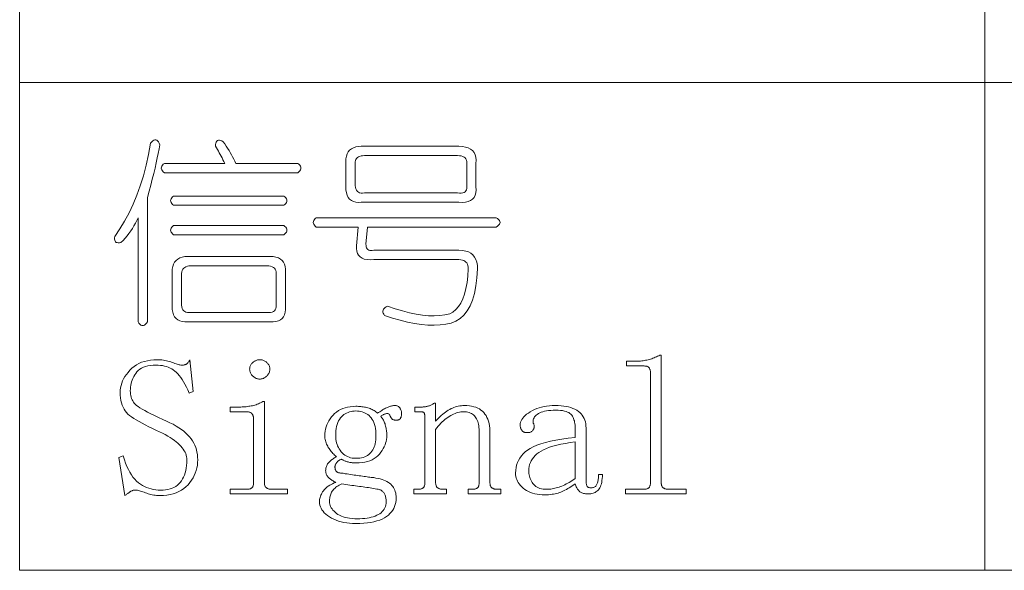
# Model space of a CAD drawing. Extents: x 1 to 297, y 1 to 210.
# Tile 114 of 171: x 220.3 to 231.19, y 29.51 to 35.59. Entities that reach past the tile are written whole.
import ezdxf

# ---------------------------------------------------------------- set-up
doc = ezdxf.new("R2010")
doc.units = 0

msp = doc.modelspace()

# ---------------------------------------------------------------- linework, layer by layer
at = {"color": 7, "lineweight": 13}
for p, q in [((220.3, 65.898), (220.3, 29.51)), ((230.974, 61.841), (230.974, 29.51)), ((220.3, 34.898), (295.449, 34.898)), ((220.3, 29.51), (295.449, 29.51))]:
    msp.add_line(p, q, dxfattribs=at)
for points in [[(221.746, 34.227), (221.76, 34.242), (221.772, 34.254), (221.784, 34.261), (221.796, 34.265), (221.806, 34.265), (221.816, 34.262), (221.825, 34.255), (221.834, 34.243), (221.842, 34.228), (221.849, 34.21), (221.842, 34.164), (221.833, 34.115), (221.822, 34.064), (221.811, 34.01), (221.798, 33.953), (221.783, 33.893), (221.767, 33.831), (221.75, 33.765), (221.732, 33.698), (221.712, 33.627), (221.712, 32.255), (221.702, 32.24), (221.691, 32.228), (221.681, 32.219), (221.671, 32.214), (221.66, 32.213), (221.65, 32.214), (221.64, 32.219), (221.63, 32.228), (221.619, 32.24), (221.609, 32.255), (221.609, 33.404), (221.595, 33.374), (221.58, 33.344), (221.563, 33.315), (221.546, 33.286), (221.528, 33.258), (221.508, 33.231), (221.488, 33.205), (221.466, 33.179), (221.444, 33.154), (221.42, 33.13), (221.404, 33.127), (221.39, 33.127), (221.378, 33.129), (221.368, 33.132), (221.36, 33.138), (221.355, 33.146), (221.351, 33.156), (221.349, 33.168), (221.35, 33.182), (221.352, 33.198), (221.408, 33.28), (221.461, 33.366), (221.51, 33.457), (221.555, 33.552), (221.596, 33.653), (221.634, 33.758), (221.668, 33.868), (221.698, 33.983), (221.724, 34.102)], [(222.466, 34.193), (222.467, 34.212), (222.47, 34.228), (222.474, 34.24), (222.48, 34.25), (222.488, 34.257), (222.497, 34.261), (222.508, 34.261), (222.521, 34.258), (222.536, 34.253), (222.552, 34.244), (222.569, 34.22), (222.585, 34.196), (222.6, 34.172), (222.615, 34.148), (222.629, 34.124), (222.642, 34.1), (222.655, 34.076), (222.667, 34.052), (222.678, 34.028), (222.689, 34.004), (223.375, 34.004), (223.387, 33.994), (223.397, 33.983), (223.404, 33.973), (223.408, 33.963), (223.409, 33.953), (223.408, 33.942), (223.404, 33.932), (223.397, 33.922), (223.387, 33.911), (223.375, 33.901), (221.9, 33.901), (221.888, 33.911), (221.879, 33.922), (221.872, 33.932), (221.868, 33.942), (221.866, 33.953), (221.868, 33.963), (221.872, 33.973), (221.879, 33.983), (221.888, 33.994), (221.9, 34.004), (222.569, 34.004), (222.559, 34.024), (222.548, 34.045), (222.538, 34.064), (222.528, 34.084), (222.518, 34.103), (222.507, 34.121), (222.497, 34.14), (222.487, 34.158), (222.476, 34.175)], [(224.078, 34.193), (225.158, 34.193), (225.197, 34.191), (225.231, 34.185), (225.261, 34.176), (225.287, 34.162), (225.308, 34.145), (225.324, 34.125), (225.336, 34.1), (225.344, 34.072), (225.347, 34.04), (225.346, 34.004), (225.346, 33.747), (225.347, 33.711), (225.344, 33.68), (225.336, 33.652), (225.324, 33.629), (225.308, 33.61), (225.287, 33.595), (225.261, 33.584), (225.231, 33.577), (225.197, 33.574), (225.158, 33.575), (224.078, 33.575), (224.045, 33.574), (224.016, 33.577), (223.99, 33.584), (223.968, 33.595), (223.949, 33.61), (223.934, 33.629), (223.922, 33.652), (223.913, 33.68), (223.908, 33.711), (223.906, 33.747), (223.906, 34.021), (223.908, 34.054), (223.913, 34.083), (223.922, 34.109), (223.934, 34.131), (223.949, 34.15), (223.968, 34.165), (223.99, 34.177), (224.016, 34.186), (224.045, 34.191)], [(225.243, 33.987), (225.245, 34.006), (225.245, 34.024), (225.241, 34.039), (225.235, 34.053), (225.226, 34.064), (225.215, 34.073), (225.2, 34.081), (225.183, 34.086), (225.163, 34.089), (225.14, 34.09), (224.112, 34.09), (224.092, 34.089), (224.075, 34.086), (224.059, 34.082), (224.046, 34.076), (224.035, 34.068), (224.025, 34.059), (224.018, 34.048), (224.013, 34.035), (224.01, 34.02), (224.009, 34.004), (224.009, 33.781), (224.01, 33.759), (224.013, 33.739), (224.018, 33.722), (224.025, 33.707), (224.035, 33.695), (224.046, 33.687), (224.059, 33.68), (224.075, 33.677), (224.092, 33.676), (224.112, 33.678), (225.14, 33.678), (225.163, 33.676), (225.183, 33.676), (225.2, 33.679), (225.215, 33.684), (225.226, 33.691), (225.235, 33.701), (225.241, 33.713), (225.245, 33.728), (225.245, 33.745), (225.243, 33.764)], [(222.003, 33.644), (223.22, 33.644), (223.233, 33.634), (223.242, 33.623), (223.249, 33.613), (223.253, 33.603), (223.255, 33.593), (223.253, 33.582), (223.249, 33.572), (223.242, 33.562), (223.233, 33.551), (223.22, 33.541), (222.003, 33.541), (221.991, 33.551), (221.981, 33.562), (221.975, 33.572), (221.97, 33.582), (221.969, 33.593), (221.97, 33.603), (221.975, 33.613), (221.981, 33.623), (221.991, 33.634)], [(222.003, 33.318), (223.22, 33.318), (223.233, 33.308), (223.242, 33.298), (223.249, 33.287), (223.253, 33.277), (223.255, 33.267), (223.253, 33.257), (223.249, 33.246), (223.242, 33.236), (223.233, 33.226), (223.22, 33.215), (222.003, 33.215), (221.991, 33.226), (221.981, 33.236), (221.975, 33.246), (221.97, 33.257), (221.969, 33.267), (221.97, 33.277), (221.975, 33.287), (221.981, 33.298), (221.991, 33.308)], [(223.58, 33.404), (225.569, 33.404), (225.584, 33.394), (225.596, 33.383), (225.605, 33.373), (225.61, 33.363), (225.612, 33.353), (225.61, 33.342), (225.605, 33.332), (225.596, 33.322), (225.584, 33.311), (225.569, 33.301), (224.146, 33.301), (224.129, 33.113), (224.13, 33.097), (224.132, 33.082), (224.137, 33.07), (224.143, 33.061), (224.15, 33.053), (224.16, 33.047), (224.171, 33.043), (224.184, 33.041), (224.198, 33.042), (224.215, 33.044), (225.158, 33.044), (225.197, 33.042), (225.232, 33.036), (225.263, 33.026), (225.289, 33.011), (225.312, 32.993), (225.33, 32.97), (225.345, 32.943), (225.355, 32.912), (225.361, 32.877), (225.363, 32.838), (225.357, 32.74), (225.346, 32.65), (225.33, 32.568), (225.308, 32.495), (225.282, 32.431), (225.25, 32.375), (225.213, 32.328), (225.171, 32.29), (225.124, 32.26), (225.072, 32.238), (225.012, 32.227), (224.949, 32.22), (224.883, 32.217), (224.814, 32.219), (224.742, 32.225), (224.667, 32.236), (224.588, 32.252), (224.507, 32.271), (224.422, 32.295), (224.335, 32.324), (224.326, 32.337), (224.32, 32.35), (224.316, 32.362), (224.316, 32.373), (224.318, 32.384), (224.322, 32.394), (224.33, 32.403), (224.34, 32.412), (224.353, 32.42), (224.369, 32.427), (224.453, 32.398), (224.534, 32.374), (224.611, 32.354), (224.684, 32.339), (224.755, 32.328), (224.822, 32.322), (224.885, 32.32), (224.945, 32.323), (225.002, 32.33), (225.055, 32.341), (225.091, 32.362), (225.123, 32.389), (225.152, 32.422), (225.178, 32.462), (225.2, 32.508), (225.219, 32.561), (225.235, 32.621), (225.247, 32.687), (225.255, 32.759), (225.26, 32.838), (225.259, 32.858), (225.256, 32.875), (225.251, 32.891), (225.244, 32.904), (225.235, 32.915), (225.223, 32.925), (225.21, 32.932), (225.195, 32.937), (225.177, 32.94), (225.158, 32.941), (224.215, 32.941), (224.176, 32.94), (224.141, 32.942), (224.111, 32.948), (224.086, 32.958), (224.065, 32.971), (224.048, 32.989), (224.036, 33.01), (224.028, 33.034), (224.025, 33.063), (224.026, 33.095), (224.043, 33.301), (223.58, 33.301), (223.568, 33.311), (223.559, 33.322), (223.552, 33.332), (223.548, 33.342), (223.546, 33.353), (223.548, 33.363), (223.552, 33.373), (223.559, 33.383), (223.568, 33.394)], [(222.158, 32.975), (223.066, 32.975), (223.102, 32.974), (223.133, 32.969), (223.161, 32.96), (223.184, 32.948), (223.203, 32.933), (223.218, 32.914), (223.229, 32.891), (223.236, 32.866), (223.239, 32.837), (223.238, 32.804), (223.238, 32.427), (223.239, 32.391), (223.236, 32.36), (223.229, 32.332), (223.218, 32.309), (223.203, 32.29), (223.184, 32.275), (223.161, 32.264), (223.133, 32.257), (223.102, 32.254), (223.066, 32.255), (222.158, 32.255), (222.125, 32.254), (222.096, 32.257), (222.07, 32.264), (222.048, 32.275), (222.029, 32.29), (222.014, 32.309), (222.002, 32.332), (221.993, 32.36), (221.988, 32.391), (221.986, 32.427), (221.986, 32.804), (221.988, 32.837), (221.993, 32.866), (222.002, 32.891), (222.014, 32.914), (222.029, 32.933), (222.048, 32.948), (222.07, 32.96), (222.096, 32.969), (222.125, 32.974)], [(223.032, 32.873), (222.192, 32.873), (222.172, 32.872), (222.155, 32.868), (222.139, 32.863), (222.126, 32.856), (222.115, 32.847), (222.105, 32.836), (222.098, 32.822), (222.093, 32.807), (222.09, 32.789), (222.089, 32.77), (222.089, 32.461), (222.09, 32.439), (222.093, 32.419), (222.098, 32.402), (222.105, 32.387), (222.115, 32.375), (222.126, 32.367), (222.139, 32.36), (222.155, 32.357), (222.172, 32.356), (222.192, 32.358), (223.032, 32.358), (223.055, 32.356), (223.074, 32.357), (223.092, 32.36), (223.106, 32.367), (223.118, 32.375), (223.127, 32.387), (223.133, 32.402), (223.136, 32.419), (223.137, 32.439), (223.135, 32.461), (223.135, 32.77), (223.137, 32.789), (223.136, 32.807), (223.133, 32.822), (223.127, 32.836), (223.118, 32.847), (223.106, 32.856), (223.092, 32.863), (223.074, 32.868), (223.055, 32.872)], [(221.815, 31.055), (221.77, 31.076), (221.728, 31.096), (221.689, 31.115), (221.653, 31.134), (221.62, 31.152), (221.59, 31.17), (221.562, 31.187), (221.538, 31.204), (221.516, 31.22), (221.498, 31.235), (221.481, 31.252), (221.467, 31.27), (221.454, 31.289), (221.443, 31.311), (221.433, 31.334), (221.426, 31.359), (221.42, 31.385), (221.415, 31.414), (221.413, 31.444), (221.412, 31.475), (221.413, 31.501), (221.416, 31.526), (221.422, 31.551), (221.429, 31.576), (221.439, 31.601), (221.45, 31.625), (221.464, 31.649), (221.48, 31.673), (221.499, 31.696), (221.519, 31.72), (221.541, 31.742), (221.566, 31.761), (221.591, 31.779), (221.619, 31.794), (221.649, 31.807), (221.68, 31.817), (221.713, 31.825), (221.748, 31.831), (221.785, 31.834), (221.823, 31.835), (221.84, 31.835), (221.857, 31.834), (221.874, 31.833), (221.891, 31.831), (221.907, 31.828), (221.923, 31.825), (221.939, 31.821), (221.955, 31.816), (221.971, 31.811), (221.986, 31.805), (222.001, 31.8), (222.015, 31.795), (222.029, 31.79), (222.041, 31.786), (222.053, 31.783), (222.063, 31.78), (222.073, 31.778), (222.082, 31.777), (222.09, 31.776), (222.098, 31.775), (222.103, 31.776), (222.108, 31.776), (222.113, 31.777), (222.118, 31.778), (222.122, 31.779), (222.127, 31.78), (222.132, 31.782), (222.136, 31.784), (222.14, 31.786), (222.145, 31.788), (222.149, 31.791), (222.153, 31.794), (222.157, 31.798), (222.161, 31.802), (222.165, 31.807), (222.169, 31.811), (222.173, 31.817), (222.176, 31.823), (222.18, 31.829), (222.183, 31.835), (222.218, 31.484), (222.175, 31.467), (222.159, 31.502), (222.144, 31.534), (222.128, 31.564), (222.112, 31.592), (222.097, 31.618), (222.081, 31.641), (222.065, 31.662), (222.049, 31.681), (222.032, 31.697), (222.016, 31.711), (221.999, 31.723), (221.982, 31.734), (221.963, 31.744), (221.944, 31.752), (221.923, 31.759), (221.902, 31.765), (221.879, 31.77), (221.856, 31.773), (221.831, 31.775), (221.806, 31.775), (221.775, 31.775), (221.745, 31.772), (221.718, 31.767), (221.692, 31.761), (221.669, 31.753), (221.648, 31.743), (221.629, 31.731), (221.611, 31.718), (221.596, 31.703), (221.583, 31.685), (221.572, 31.667), (221.562, 31.649), (221.553, 31.63), (221.545, 31.611), (221.538, 31.592), (221.533, 31.573), (221.529, 31.553), (221.526, 31.533), (221.524, 31.513), (221.523, 31.493), (221.524, 31.474), (221.526, 31.456), (221.528, 31.44), (221.532, 31.423), (221.537, 31.408), (221.543, 31.393), (221.551, 31.38), (221.559, 31.366), (221.568, 31.354), (221.579, 31.343), (221.592, 31.331), (221.609, 31.318), (221.63, 31.304), (221.654, 31.289), (221.683, 31.273), (221.715, 31.256), (221.752, 31.237), (221.792, 31.218), (221.836, 31.197), (221.883, 31.175), (221.923, 31.158), (221.961, 31.14), (221.996, 31.122), (222.029, 31.103), (222.06, 31.084), (222.089, 31.065), (222.115, 31.045), (222.138, 31.025), (222.16, 31.004), (222.179, 30.983), (222.196, 30.961), (222.211, 30.938), (222.225, 30.915), (222.237, 30.891), (222.247, 30.866), (222.255, 30.84), (222.261, 30.814), (222.265, 30.787), (222.268, 30.759), (222.269, 30.73), (222.268, 30.699), (222.265, 30.669), (222.259, 30.64), (222.252, 30.612), (222.242, 30.584), (222.23, 30.557), (222.217, 30.531), (222.2, 30.505), (222.182, 30.48), (222.162, 30.455), (222.139, 30.433), (222.115, 30.412), (222.089, 30.394), (222.06, 30.379), (222.03, 30.365), (221.998, 30.355), (221.964, 30.346), (221.927, 30.34), (221.889, 30.337), (221.849, 30.335), (221.832, 30.336), (221.815, 30.337), (221.799, 30.338), (221.783, 30.34), (221.767, 30.343), (221.751, 30.346), (221.735, 30.35), (221.72, 30.355), (221.705, 30.36), (221.69, 30.365), (221.676, 30.371), (221.663, 30.376), (221.649, 30.381), (221.637, 30.385), (221.625, 30.388), (221.614, 30.391), (221.603, 30.393), (221.593, 30.394), (221.584, 30.395), (221.575, 30.395), (221.57, 30.395), (221.564, 30.395), (221.559, 30.394), (221.554, 30.393), (221.549, 30.391), (221.544, 30.389), (221.539, 30.387), (221.534, 30.385), (221.528, 30.382), (221.523, 30.378), (221.518, 30.375), (221.513, 30.371), (221.507, 30.367), (221.501, 30.363), (221.495, 30.359), (221.489, 30.355), (221.483, 30.35), (221.477, 30.345), (221.47, 30.341), (221.463, 30.335), (221.395, 30.755), (221.446, 30.773), (221.459, 30.731), (221.472, 30.692), (221.486, 30.656), (221.502, 30.622), (221.518, 30.592), (221.535, 30.563), (221.553, 30.538), (221.572, 30.515), (221.592, 30.495), (221.613, 30.477), (221.635, 30.461), (221.657, 30.448), (221.68, 30.435), (221.704, 30.425), (221.728, 30.416), (221.753, 30.409), (221.778, 30.403), (221.804, 30.399), (221.83, 30.396), (221.858, 30.395), (221.886, 30.396), (221.913, 30.399), (221.938, 30.403), (221.963, 30.409), (221.985, 30.417), (222.006, 30.426), (222.026, 30.437), (222.044, 30.45), (222.061, 30.465), (222.076, 30.481), (222.09, 30.499), (222.102, 30.519), (222.113, 30.54), (222.123, 30.562), (222.131, 30.586), (222.137, 30.612), (222.142, 30.639), (222.146, 30.668), (222.148, 30.698), (222.149, 30.73), (222.148, 30.747), (222.146, 30.764), (222.142, 30.781), (222.136, 30.798), (222.129, 30.814), (222.12, 30.831), (222.109, 30.848), (222.097, 30.864), (222.083, 30.881), (222.068, 30.897), (222.05, 30.913), (222.031, 30.929), (222.011, 30.945), (221.988, 30.961), (221.964, 30.977), (221.938, 30.993), (221.91, 31.009), (221.88, 31.024), (221.848, 31.04)], [(222.955, 31.835), (222.963, 31.835), (222.972, 31.834), (222.98, 31.833), (222.988, 31.831), (222.995, 31.828), (223.003, 31.825), (223.011, 31.821), (223.018, 31.816), (223.025, 31.811), (223.032, 31.805), (223.038, 31.799), (223.044, 31.793), (223.049, 31.786), (223.054, 31.779), (223.058, 31.772), (223.061, 31.765), (223.063, 31.757), (223.065, 31.749), (223.066, 31.741), (223.066, 31.733), (223.066, 31.724), (223.065, 31.716), (223.063, 31.708), (223.061, 31.7), (223.058, 31.692), (223.054, 31.684), (223.049, 31.677), (223.044, 31.67), (223.038, 31.662), (223.032, 31.655), (223.025, 31.649), (223.018, 31.643), (223.011, 31.638), (223.003, 31.634), (222.995, 31.63), (222.988, 31.627), (222.98, 31.624), (222.972, 31.623), (222.963, 31.622), (222.955, 31.621), (222.946, 31.622), (222.938, 31.623), (222.93, 31.624), (222.922, 31.627), (222.914, 31.63), (222.906, 31.634), (222.899, 31.638), (222.892, 31.643), (222.885, 31.649), (222.878, 31.655), (222.871, 31.662), (222.865, 31.67), (222.86, 31.677), (222.856, 31.684), (222.852, 31.692), (222.849, 31.7), (222.846, 31.708), (222.845, 31.716), (222.844, 31.724), (222.843, 31.733), (222.844, 31.741), (222.845, 31.749), (222.846, 31.757), (222.849, 31.765), (222.852, 31.772), (222.856, 31.779), (222.86, 31.786), (222.865, 31.793), (222.871, 31.799), (222.878, 31.805), (222.885, 31.811), (222.892, 31.816), (222.899, 31.821), (222.906, 31.825), (222.914, 31.828), (222.922, 31.831), (222.93, 31.833), (222.938, 31.834), (222.946, 31.835)], [(227.103, 31.818), (227.119, 31.819), (227.134, 31.819), (227.149, 31.82), (227.164, 31.821), (227.178, 31.823), (227.193, 31.825), (227.207, 31.827), (227.221, 31.829), (227.235, 31.832), (227.249, 31.835), (227.263, 31.839), (227.276, 31.843), (227.289, 31.847), (227.303, 31.852), (227.315, 31.857), (227.328, 31.862), (227.341, 31.868), (227.353, 31.874), (227.366, 31.88), (227.378, 31.887), (227.395, 31.887), (227.395, 30.473), (227.395, 30.466), (227.396, 30.46), (227.397, 30.454), (227.398, 30.448), (227.4, 30.443), (227.402, 30.438), (227.405, 30.433), (227.408, 30.429), (227.412, 30.425), (227.416, 30.421), (227.421, 30.418), (227.425, 30.415), (227.43, 30.412), (227.435, 30.41), (227.441, 30.408), (227.447, 30.407), (227.452, 30.406), (227.459, 30.405), (227.465, 30.404), (227.472, 30.404), (227.669, 30.404), (227.669, 30.353), (227, 30.353), (227, 30.404), (227.198, 30.404), (227.206, 30.404), (227.214, 30.405), (227.221, 30.406), (227.228, 30.407), (227.234, 30.408), (227.24, 30.41), (227.245, 30.412), (227.25, 30.415), (227.254, 30.418), (227.258, 30.421), (227.261, 30.425), (227.264, 30.429), (227.266, 30.433), (227.269, 30.438), (227.27, 30.443), (227.272, 30.448), (227.273, 30.454), (227.274, 30.46), (227.275, 30.466), (227.275, 30.473), (227.275, 31.698), (227.275, 31.705), (227.274, 31.711), (227.273, 31.717), (227.272, 31.723), (227.27, 31.728), (227.269, 31.733), (227.266, 31.738), (227.264, 31.742), (227.261, 31.746), (227.258, 31.75), (227.254, 31.753), (227.25, 31.756), (227.245, 31.758), (227.24, 31.761), (227.234, 31.763), (227.228, 31.764), (227.221, 31.765), (227.214, 31.766), (227.206, 31.767), (227.198, 31.767), (227.009, 31.767), (227.009, 31.818)], [(222.886, 31.184), (222.886, 31.191), (222.885, 31.197), (222.885, 31.203), (222.883, 31.209), (222.882, 31.215), (222.88, 31.221), (222.878, 31.226), (222.875, 31.231), (222.872, 31.235), (222.869, 31.24), (222.865, 31.244), (222.861, 31.247), (222.856, 31.251), (222.851, 31.253), (222.845, 31.256), (222.839, 31.258), (222.832, 31.259), (222.825, 31.26), (222.817, 31.261), (222.809, 31.261), (222.629, 31.261), (222.629, 31.313), (222.715, 31.313), (222.73, 31.313), (222.745, 31.313), (222.76, 31.314), (222.775, 31.315), (222.79, 31.316), (222.804, 31.317), (222.819, 31.319), (222.833, 31.321), (222.847, 31.323), (222.86, 31.325), (222.874, 31.328), (222.888, 31.331), (222.901, 31.335), (222.914, 31.339), (222.927, 31.344), (222.94, 31.349), (222.952, 31.354), (222.965, 31.36), (222.977, 31.366), (222.989, 31.373), (223.006, 31.373), (223.006, 30.473), (223.006, 30.466), (223.007, 30.46), (223.008, 30.454), (223.01, 30.448), (223.012, 30.443), (223.014, 30.438), (223.017, 30.433), (223.02, 30.429), (223.024, 30.425), (223.028, 30.421), (223.032, 30.418), (223.037, 30.415), (223.042, 30.412), (223.047, 30.41), (223.052, 30.408), (223.058, 30.407), (223.064, 30.406), (223.07, 30.405), (223.077, 30.404), (223.083, 30.404), (223.263, 30.404), (223.263, 30.353), (222.629, 30.353), (222.629, 30.404), (222.809, 30.404), (222.817, 30.404), (222.825, 30.405), (222.832, 30.406), (222.839, 30.407), (222.845, 30.408), (222.851, 30.41), (222.856, 30.412), (222.861, 30.415), (222.865, 30.418), (222.869, 30.421), (222.872, 30.425), (222.875, 30.429), (222.878, 30.433), (222.88, 30.438), (222.882, 30.443), (222.883, 30.448), (222.885, 30.454), (222.885, 30.46), (222.886, 30.466), (222.886, 30.473)], [(224.66, 30.353), (224.66, 30.404), (224.703, 30.404), (224.712, 30.404), (224.719, 30.405), (224.727, 30.406), (224.734, 30.407), (224.74, 30.408), (224.745, 30.41), (224.751, 30.412), (224.755, 30.415), (224.76, 30.418), (224.763, 30.421), (224.767, 30.425), (224.77, 30.429), (224.772, 30.433), (224.774, 30.438), (224.776, 30.443), (224.778, 30.448), (224.779, 30.454), (224.78, 30.46), (224.78, 30.466), (224.78, 30.473), (224.78, 31.21), (224.78, 31.215), (224.78, 31.22), (224.78, 31.224), (224.779, 31.228), (224.778, 31.232), (224.777, 31.236), (224.776, 31.239), (224.775, 31.243), (224.774, 31.246), (224.772, 31.248), (224.77, 31.251), (224.768, 31.253), (224.765, 31.255), (224.762, 31.257), (224.759, 31.258), (224.755, 31.259), (224.752, 31.26), (224.747, 31.261), (224.743, 31.261), (224.738, 31.261), (224.669, 31.261), (224.669, 31.313), (224.729, 31.313), (224.738, 31.313), (224.746, 31.313), (224.754, 31.313), (224.763, 31.314), (224.771, 31.315), (224.779, 31.316), (224.787, 31.317), (224.795, 31.318), (224.803, 31.32), (224.81, 31.321), (224.818, 31.323), (224.826, 31.325), (224.833, 31.328), (224.841, 31.331), (224.848, 31.334), (224.855, 31.338), (224.862, 31.342), (224.869, 31.346), (224.876, 31.351), (224.883, 31.355), (224.9, 31.355), (224.9, 31.158), (224.916, 31.175), (224.931, 31.191), (224.947, 31.206), (224.962, 31.22), (224.978, 31.233), (224.993, 31.246), (225.008, 31.257), (225.024, 31.268), (225.039, 31.278), (225.055, 31.287), (225.07, 31.295), (225.086, 31.302), (225.102, 31.309), (225.118, 31.314), (225.134, 31.319), (225.15, 31.323), (225.167, 31.326), (225.184, 31.328), (225.201, 31.329), (225.218, 31.33), (225.246, 31.329), (225.273, 31.327), (225.298, 31.323), (225.322, 31.317), (225.344, 31.31), (225.365, 31.302), (225.384, 31.292), (225.401, 31.28), (225.417, 31.267), (225.432, 31.253), (225.445, 31.236), (225.457, 31.219), (225.467, 31.199), (225.476, 31.179), (225.483, 31.156), (225.49, 31.132), (225.494, 31.107), (225.498, 31.08), (225.5, 31.051), (225.5, 31.021), (225.5, 30.473), (225.501, 30.466), (225.501, 30.46), (225.502, 30.454), (225.504, 30.448), (225.506, 30.443), (225.508, 30.438), (225.511, 30.433), (225.514, 30.429), (225.518, 30.425), (225.522, 30.421), (225.526, 30.418), (225.531, 30.415), (225.536, 30.412), (225.541, 30.41), (225.547, 30.408), (225.552, 30.407), (225.558, 30.406), (225.564, 30.405), (225.571, 30.404), (225.578, 30.404), (225.62, 30.404), (225.62, 30.353), (225.26, 30.353), (225.26, 30.404), (225.303, 30.404), (225.312, 30.404), (225.319, 30.405), (225.327, 30.406), (225.334, 30.407), (225.34, 30.408), (225.346, 30.41), (225.351, 30.412), (225.355, 30.415), (225.36, 30.418), (225.363, 30.421), (225.367, 30.425), (225.37, 30.429), (225.372, 30.433), (225.374, 30.438), (225.376, 30.443), (225.378, 30.448), (225.379, 30.454), (225.38, 30.46), (225.38, 30.466), (225.38, 30.473), (225.38, 31.047), (225.38, 31.067), (225.379, 31.086), (225.377, 31.104), (225.374, 31.122), (225.37, 31.138), (225.365, 31.153), (225.359, 31.168), (225.353, 31.181), (225.346, 31.194), (225.338, 31.205), (225.329, 31.216), (225.319, 31.226), (225.308, 31.234), (225.296, 31.241), (225.284, 31.247), (225.271, 31.252), (225.257, 31.256), (225.242, 31.259), (225.226, 31.261), (225.209, 31.261), (225.194, 31.261), (225.178, 31.259), (225.162, 31.257), (225.147, 31.253), (225.131, 31.248), (225.115, 31.243), (225.099, 31.236), (225.083, 31.228), (225.067, 31.22), (225.05, 31.21), (225.034, 31.199), (225.018, 31.187), (225.003, 31.175), (224.987, 31.162), (224.972, 31.148), (224.957, 31.133), (224.943, 31.117), (224.928, 31.1), (224.914, 31.082), (224.9, 31.064), (224.9, 30.473), (224.901, 30.466), (224.901, 30.46), (224.902, 30.454), (224.904, 30.448), (224.906, 30.443), (224.908, 30.438), (224.911, 30.433), (224.914, 30.429), (224.918, 30.425), (224.922, 30.421), (224.926, 30.418), (224.931, 30.415), (224.936, 30.412), (224.941, 30.41), (224.947, 30.408), (224.952, 30.407), (224.958, 30.406), (224.964, 30.405), (224.971, 30.404), (224.978, 30.404), (225.02, 30.404), (225.02, 30.353)], [(224.215, 30.533), (224.24, 30.529), (224.263, 30.524), (224.286, 30.519), (224.307, 30.513), (224.326, 30.506), (224.344, 30.498), (224.361, 30.49), (224.377, 30.481), (224.391, 30.471), (224.403, 30.46), (224.415, 30.448), (224.425, 30.436), (224.434, 30.423), (224.442, 30.409), (224.448, 30.394), (224.454, 30.379), (224.458, 30.363), (224.461, 30.346), (224.463, 30.328), (224.463, 30.31), (224.462, 30.285), (224.459, 30.26), (224.454, 30.237), (224.446, 30.215), (224.437, 30.194), (224.425, 30.174), (224.411, 30.155), (224.395, 30.137), (224.377, 30.12), (224.356, 30.104), (224.334, 30.089), (224.308, 30.076), (224.281, 30.065), (224.251, 30.055), (224.218, 30.046), (224.183, 30.039), (224.145, 30.034), (224.105, 30.03), (224.063, 30.028), (224.018, 30.027), (223.982, 30.028), (223.948, 30.03), (223.916, 30.033), (223.885, 30.039), (223.855, 30.045), (223.826, 30.053), (223.799, 30.063), (223.773, 30.074), (223.749, 30.086), (223.726, 30.1), (223.705, 30.115), (223.686, 30.13), (223.669, 30.145), (223.655, 30.161), (223.643, 30.178), (223.633, 30.195), (223.625, 30.212), (223.619, 30.23), (223.616, 30.248), (223.615, 30.267), (223.615, 30.279), (223.616, 30.291), (223.619, 30.303), (223.622, 30.315), (223.625, 30.327), (223.63, 30.339), (223.636, 30.351), (223.642, 30.363), (223.649, 30.375), (223.658, 30.387), (223.667, 30.399), (223.677, 30.41), (223.688, 30.421), (223.7, 30.431), (223.713, 30.44), (223.728, 30.45), (223.743, 30.458), (223.759, 30.466), (223.776, 30.474), (223.795, 30.481), (223.785, 30.486), (223.775, 30.492), (223.766, 30.497), (223.757, 30.502), (223.749, 30.508), (223.741, 30.514), (223.733, 30.519), (223.726, 30.525), (223.72, 30.531), (223.713, 30.537), (223.708, 30.543), (223.703, 30.549), (223.698, 30.556), (223.694, 30.563), (223.691, 30.57), (223.688, 30.578), (223.686, 30.585), (223.685, 30.593), (223.684, 30.601), (223.683, 30.61), (223.684, 30.62), (223.685, 30.63), (223.686, 30.639), (223.689, 30.649), (223.692, 30.658), (223.696, 30.667), (223.7, 30.675), (223.705, 30.684), (223.711, 30.692), (223.718, 30.7), (223.725, 30.707), (223.732, 30.715), (223.74, 30.722), (223.748, 30.729), (223.756, 30.735), (223.765, 30.741), (223.774, 30.747), (223.783, 30.753), (223.793, 30.759), (223.803, 30.764), (223.793, 30.773), (223.783, 30.782), (223.774, 30.791), (223.764, 30.801), (223.755, 30.811), (223.746, 30.822), (223.738, 30.832), (223.729, 30.844), (223.721, 30.855), (223.713, 30.867), (223.706, 30.879), (223.699, 30.891), (223.694, 30.904), (223.689, 30.916), (223.684, 30.929), (223.681, 30.942), (223.678, 30.955), (223.676, 30.968), (223.675, 30.982), (223.675, 30.995), (223.676, 31.021), (223.678, 31.046), (223.683, 31.07), (223.689, 31.094), (223.697, 31.117), (223.707, 31.139), (223.719, 31.161), (223.732, 31.182), (223.748, 31.203), (223.765, 31.223), (223.783, 31.241), (223.804, 31.258), (223.825, 31.273), (223.848, 31.286), (223.873, 31.297), (223.899, 31.305), (223.926, 31.312), (223.955, 31.317), (223.986, 31.32), (224.018, 31.321), (224.031, 31.321), (224.045, 31.32), (224.058, 31.32), (224.072, 31.318), (224.085, 31.317), (224.098, 31.315), (224.112, 31.313), (224.125, 31.31), (224.138, 31.307), (224.15, 31.304), (224.163, 31.3), (224.175, 31.296), (224.187, 31.291), (224.198, 31.286), (224.209, 31.28), (224.22, 31.274), (224.23, 31.267), (224.24, 31.26), (224.249, 31.252), (224.258, 31.244), (224.269, 31.252), (224.281, 31.26), (224.292, 31.268), (224.304, 31.275), (224.314, 31.282), (224.325, 31.288), (224.335, 31.294), (224.345, 31.299), (224.355, 31.304), (224.365, 31.308), (224.374, 31.312), (224.383, 31.316), (224.392, 31.319), (224.4, 31.322), (224.409, 31.324), (224.417, 31.326), (224.424, 31.328), (224.432, 31.329), (224.439, 31.33), (224.446, 31.33), (224.454, 31.329), (224.462, 31.329), (224.47, 31.327), (224.476, 31.325), (224.483, 31.322), (224.488, 31.319), (224.494, 31.315), (224.498, 31.311), (224.503, 31.305), (224.506, 31.3), (224.509, 31.294), (224.512, 31.288), (224.515, 31.282), (224.517, 31.276), (224.519, 31.271), (224.521, 31.265), (224.522, 31.26), (224.523, 31.254), (224.523, 31.249), (224.523, 31.244), (224.523, 31.237), (224.523, 31.231), (224.522, 31.225), (224.521, 31.219), (224.52, 31.213), (224.519, 31.208), (224.517, 31.202), (224.515, 31.197), (224.513, 31.193), (224.51, 31.188), (224.508, 31.184), (224.504, 31.181), (224.501, 31.177), (224.497, 31.175), (224.492, 31.172), (224.487, 31.17), (224.482, 31.169), (224.476, 31.168), (224.47, 31.167), (224.463, 31.167), (224.458, 31.167), (224.453, 31.167), (224.449, 31.168), (224.444, 31.169), (224.44, 31.17), (224.436, 31.172), (224.432, 31.173), (224.428, 31.175), (224.424, 31.177), (224.42, 31.18), (224.417, 31.182), (224.414, 31.185), (224.411, 31.189), (224.408, 31.192), (224.405, 31.196), (224.403, 31.2), (224.401, 31.204), (224.399, 31.209), (224.397, 31.213), (224.395, 31.218), (224.393, 31.223), (224.39, 31.227), (224.388, 31.231), (224.384, 31.234), (224.381, 31.237), (224.377, 31.238), (224.372, 31.24), (224.367, 31.24), (224.362, 31.24), (224.356, 31.24), (224.35, 31.239), (224.344, 31.237), (224.338, 31.235), (224.331, 31.233), (224.325, 31.23), (224.319, 31.227), (224.312, 31.223), (224.305, 31.219), (224.299, 31.215), (224.292, 31.21), (224.299, 31.203), (224.305, 31.195), (224.311, 31.187), (224.317, 31.178), (224.322, 31.169), (224.327, 31.159), (224.331, 31.149), (224.336, 31.138), (224.34, 31.127), (224.343, 31.115), (224.347, 31.103), (224.35, 31.091), (224.352, 31.079), (224.354, 31.067), (224.356, 31.055), (224.358, 31.043), (224.359, 31.031), (224.36, 31.019), (224.36, 31.007), (224.36, 30.995), (224.36, 30.975), (224.357, 30.955), (224.353, 30.934), (224.347, 30.914), (224.34, 30.894), (224.331, 30.874), (224.321, 30.854), (224.308, 30.834), (224.295, 30.814), (224.279, 30.794), (224.262, 30.775), (224.243, 30.759), (224.221, 30.744), (224.198, 30.731), (224.173, 30.72), (224.146, 30.711), (224.117, 30.704), (224.086, 30.699), (224.053, 30.696), (224.018, 30.695), (224.007, 30.696), (223.997, 30.696), (223.988, 30.697), (223.978, 30.698), (223.968, 30.699), (223.959, 30.7), (223.95, 30.702), (223.941, 30.704), (223.932, 30.706), (223.923, 30.708), (223.915, 30.711), (223.907, 30.714), (223.899, 30.716), (223.892, 30.719), (223.885, 30.722), (223.878, 30.725), (223.872, 30.728), (223.866, 30.732), (223.86, 30.735), (223.855, 30.738), (223.848, 30.735), (223.842, 30.731), (223.836, 30.727), (223.83, 30.723), (223.825, 30.719), (223.82, 30.715), (223.815, 30.71), (223.811, 30.705), (223.807, 30.701), (223.803, 30.695), (223.8, 30.69), (223.797, 30.686), (223.795, 30.681), (223.792, 30.676), (223.79, 30.672), (223.789, 30.668), (223.788, 30.664), (223.787, 30.66), (223.786, 30.656), (223.786, 30.653), (223.786, 30.646), (223.787, 30.64), (223.788, 30.634), (223.789, 30.628), (223.79, 30.623), (223.792, 30.618), (223.795, 30.613), (223.797, 30.609), (223.8, 30.605), (223.803, 30.601), (223.807, 30.598), (223.811, 30.595), (223.815, 30.592), (223.82, 30.59), (223.825, 30.588), (223.83, 30.587), (223.836, 30.586), (223.842, 30.585), (223.848, 30.584), (223.855, 30.584), (223.877, 30.581), (223.898, 30.577), (223.92, 30.574), (223.94, 30.571), (223.961, 30.568), (223.981, 30.565), (224, 30.562), (224.019, 30.559), (224.038, 30.557), (224.056, 30.554), (224.074, 30.552), (224.091, 30.549), (224.108, 30.547), (224.125, 30.544), (224.141, 30.542), (224.156, 30.54), (224.172, 30.538), (224.186, 30.536), (224.201, 30.534)], [(223.795, 30.995), (223.795, 30.975), (223.797, 30.956), (223.8, 30.936), (223.804, 30.918), (223.81, 30.9), (223.816, 30.883), (223.824, 30.866), (223.833, 30.85), (223.843, 30.835), (223.855, 30.82), (223.867, 30.806), (223.88, 30.794), (223.895, 30.783), (223.91, 30.773), (223.925, 30.765), (223.942, 30.759), (223.96, 30.753), (223.978, 30.75), (223.997, 30.748), (224.018, 30.747), (224.039, 30.748), (224.06, 30.749), (224.079, 30.753), (224.098, 30.757), (224.115, 30.763), (224.131, 30.77), (224.146, 30.778), (224.16, 30.788), (224.173, 30.799), (224.185, 30.811), (224.195, 30.825), (224.205, 30.839), (224.213, 30.855), (224.22, 30.872), (224.227, 30.889), (224.232, 30.908), (224.235, 30.928), (224.238, 30.95), (224.24, 30.972), (224.24, 30.995), (224.24, 31.024), (224.238, 31.051), (224.235, 31.076), (224.23, 31.099), (224.224, 31.121), (224.217, 31.141), (224.209, 31.16), (224.199, 31.177), (224.188, 31.192), (224.176, 31.205), (224.163, 31.218), (224.149, 31.229), (224.135, 31.238), (224.12, 31.247), (224.104, 31.254), (224.088, 31.259), (224.071, 31.264), (224.054, 31.267), (224.036, 31.269), (224.018, 31.27), (223.999, 31.269), (223.981, 31.267), (223.964, 31.264), (223.947, 31.259), (223.931, 31.254), (223.915, 31.247), (223.9, 31.238), (223.886, 31.229), (223.872, 31.218), (223.859, 31.205), (223.847, 31.192), (223.836, 31.177), (223.826, 31.16), (223.818, 31.141), (223.811, 31.121), (223.805, 31.099), (223.801, 31.076), (223.797, 31.051), (223.795, 31.024)], [(226.109, 30.344), (226.079, 30.345), (226.05, 30.347), (226.023, 30.351), (225.997, 30.356), (225.972, 30.362), (225.949, 30.37), (225.927, 30.38), (225.906, 30.391), (225.887, 30.403), (225.869, 30.417), (225.853, 30.432), (225.838, 30.447), (225.825, 30.463), (225.814, 30.479), (225.805, 30.495), (225.797, 30.512), (225.791, 30.529), (225.787, 30.547), (225.784, 30.565), (225.783, 30.584), (225.785, 30.614), (225.789, 30.644), (225.795, 30.672), (225.805, 30.699), (225.817, 30.724), (225.831, 30.749), (225.848, 30.773), (225.868, 30.795), (225.891, 30.817), (225.916, 30.837), (225.945, 30.856), (225.98, 30.874), (226.019, 30.891), (226.064, 30.907), (226.114, 30.922), (226.17, 30.935), (226.23, 30.948), (226.296, 30.959), (226.367, 30.969), (226.443, 30.978), (226.443, 31.081), (226.443, 31.098), (226.442, 31.114), (226.44, 31.13), (226.437, 31.145), (226.434, 31.159), (226.429, 31.173), (226.424, 31.186), (226.419, 31.199), (226.412, 31.211), (226.405, 31.223), (226.396, 31.233), (226.385, 31.243), (226.373, 31.251), (226.358, 31.258), (226.342, 31.264), (226.323, 31.269), (226.302, 31.273), (226.28, 31.276), (226.255, 31.278), (226.229, 31.278), (226.201, 31.278), (226.174, 31.276), (226.149, 31.274), (226.126, 31.271), (226.105, 31.267), (226.085, 31.261), (226.067, 31.255), (226.051, 31.248), (226.036, 31.24), (226.023, 31.231), (226.012, 31.222), (226.002, 31.212), (225.994, 31.203), (225.988, 31.193), (225.983, 31.183), (225.979, 31.173), (225.977, 31.163), (225.977, 31.153), (225.978, 31.143), (225.98, 31.133), (225.984, 31.126), (225.986, 31.119), (225.988, 31.112), (225.989, 31.105), (225.989, 31.098), (225.989, 31.091), (225.988, 31.085), (225.986, 31.078), (225.984, 31.071), (225.98, 31.064), (225.977, 31.058), (225.972, 31.052), (225.967, 31.047), (225.961, 31.042), (225.955, 31.038), (225.948, 31.035), (225.94, 31.033), (225.931, 31.031), (225.922, 31.03), (225.912, 31.03), (225.905, 31.03), (225.899, 31.031), (225.892, 31.032), (225.887, 31.033), (225.881, 31.035), (225.875, 31.037), (225.87, 31.04), (225.865, 31.043), (225.861, 31.047), (225.856, 31.051), (225.852, 31.056), (225.848, 31.061), (225.845, 31.066), (225.842, 31.072), (225.84, 31.078), (225.838, 31.085), (225.837, 31.092), (225.836, 31.099), (225.835, 31.107), (225.835, 31.115), (225.836, 31.131), (225.839, 31.146), (225.845, 31.161), (225.853, 31.176), (225.863, 31.19), (225.875, 31.205), (225.889, 31.219), (225.906, 31.233), (225.925, 31.247), (225.946, 31.261), (225.969, 31.274), (225.993, 31.286), (226.018, 31.296), (226.044, 31.305), (226.07, 31.313), (226.098, 31.319), (226.127, 31.324), (226.157, 31.327), (226.188, 31.329), (226.22, 31.33), (226.254, 31.329), (226.286, 31.327), (226.316, 31.324), (226.344, 31.319), (226.37, 31.314), (226.395, 31.307), (226.418, 31.298), (226.44, 31.289), (226.46, 31.278), (226.478, 31.265), (226.494, 31.252), (226.508, 31.238), (226.521, 31.222), (226.532, 31.205), (226.542, 31.187), (226.55, 31.168), (226.556, 31.148), (226.56, 31.127), (226.562, 31.105), (226.563, 31.081), (226.563, 30.515), (226.563, 30.502), (226.564, 30.49), (226.564, 30.479), (226.565, 30.47), (226.567, 30.461), (226.568, 30.453), (226.57, 30.447), (226.572, 30.441), (226.574, 30.437), (226.576, 30.434), (226.579, 30.432), (226.582, 30.429), (226.586, 30.427), (226.59, 30.426), (226.594, 30.424), (226.599, 30.423), (226.605, 30.422), (226.61, 30.422), (226.617, 30.421), (226.623, 30.421), (226.632, 30.422), (226.639, 30.423), (226.647, 30.425), (226.654, 30.427), (226.66, 30.431), (226.666, 30.435), (226.671, 30.44), (226.675, 30.446), (226.68, 30.452), (226.683, 30.46), (226.687, 30.468), (226.689, 30.476), (226.692, 30.486), (226.694, 30.495), (226.696, 30.506), (226.698, 30.517), (226.699, 30.528), (226.7, 30.541), (226.7, 30.553), (226.7, 30.567), (226.743, 30.567), (226.743, 30.544), (226.742, 30.522), (226.739, 30.501), (226.736, 30.483), (226.733, 30.465), (226.728, 30.449), (226.722, 30.435), (226.716, 30.422), (226.709, 30.41), (226.7, 30.4), (226.692, 30.391), (226.682, 30.383), (226.672, 30.376), (226.662, 30.37), (226.651, 30.364), (226.64, 30.36), (226.628, 30.357), (226.615, 30.354), (226.603, 30.353), (226.589, 30.353), (226.577, 30.353), (226.566, 30.354), (226.555, 30.355), (226.545, 30.357), (226.535, 30.359), (226.526, 30.362), (226.518, 30.365), (226.51, 30.369), (226.502, 30.373), (226.495, 30.378), (226.488, 30.384), (226.482, 30.39), (226.476, 30.397), (226.47, 30.404), (226.465, 30.413), (226.46, 30.422), (226.455, 30.431), (226.451, 30.441), (226.447, 30.452), (226.443, 30.464), (226.426, 30.452), (226.41, 30.441), (226.393, 30.431), (226.377, 30.421), (226.361, 30.412), (226.345, 30.403), (226.33, 30.395), (226.314, 30.387), (226.299, 30.38), (226.285, 30.374), (226.27, 30.368), (226.254, 30.363), (226.238, 30.359), (226.222, 30.355), (226.204, 30.352), (226.187, 30.349), (226.168, 30.347), (226.149, 30.345), (226.129, 30.344)], [(225.929, 30.61), (225.93, 30.594), (225.931, 30.579), (225.933, 30.565), (225.937, 30.55), (225.941, 30.536), (225.946, 30.522), (225.952, 30.508), (225.959, 30.495), (225.967, 30.481), (225.976, 30.468), (225.986, 30.456), (225.997, 30.445), (226.009, 30.436), (226.023, 30.427), (226.037, 30.42), (226.053, 30.414), (226.069, 30.41), (226.087, 30.407), (226.106, 30.405), (226.126, 30.404), (226.142, 30.404), (226.157, 30.405), (226.172, 30.407), (226.188, 30.409), (226.203, 30.412), (226.219, 30.415), (226.234, 30.419), (226.25, 30.423), (226.265, 30.428), (226.28, 30.434), (226.296, 30.44), (226.312, 30.447), (226.328, 30.455), (226.344, 30.463), (226.36, 30.472), (226.376, 30.481), (226.393, 30.491), (226.409, 30.501), (226.426, 30.512), (226.443, 30.524), (226.443, 30.927), (226.387, 30.92), (226.334, 30.911), (226.285, 30.902), (226.239, 30.892), (226.197, 30.881), (226.158, 30.869), (226.124, 30.856), (226.092, 30.842), (226.065, 30.827), (226.04, 30.811), (226.019, 30.795), (226, 30.777), (225.984, 30.759), (225.969, 30.74), (225.957, 30.72), (225.947, 30.7), (225.939, 30.678), (225.934, 30.656), (225.93, 30.633)], [(223.863, 30.464), (223.848, 30.457), (223.834, 30.45), (223.821, 30.442), (223.809, 30.435), (223.798, 30.427), (223.788, 30.418), (223.778, 30.41), (223.77, 30.401), (223.763, 30.392), (223.756, 30.383), (223.75, 30.373), (223.745, 30.363), (223.741, 30.352), (223.737, 30.341), (223.734, 30.33), (223.731, 30.318), (223.729, 30.306), (223.727, 30.293), (223.726, 30.28), (223.726, 30.267), (223.727, 30.253), (223.729, 30.24), (223.733, 30.227), (223.739, 30.213), (223.745, 30.2), (223.754, 30.188), (223.764, 30.175), (223.776, 30.163), (223.789, 30.15), (223.803, 30.138), (223.82, 30.127), (223.837, 30.117), (223.857, 30.108), (223.877, 30.1), (223.9, 30.093), (223.924, 30.088), (223.949, 30.084), (223.976, 30.081), (224.005, 30.079), (224.035, 30.078), (224.063, 30.079), (224.091, 30.08), (224.117, 30.083), (224.142, 30.086), (224.165, 30.09), (224.188, 30.095), (224.209, 30.101), (224.23, 30.108), (224.248, 30.117), (224.266, 30.125), (224.282, 30.135), (224.297, 30.146), (224.31, 30.158), (224.321, 30.171), (224.33, 30.184), (224.338, 30.199), (224.344, 30.215), (224.348, 30.231), (224.351, 30.249), (224.352, 30.267), (224.352, 30.279), (224.351, 30.29), (224.35, 30.301), (224.348, 30.311), (224.347, 30.32), (224.344, 30.33), (224.341, 30.338), (224.338, 30.346), (224.335, 30.354), (224.33, 30.361), (224.326, 30.368), (224.321, 30.374), (224.316, 30.379), (224.31, 30.385), (224.304, 30.389), (224.297, 30.393), (224.29, 30.397), (224.282, 30.4), (224.275, 30.402), (224.266, 30.404), (224.249, 30.407), (224.231, 30.411), (224.213, 30.414), (224.195, 30.417), (224.176, 30.42), (224.157, 30.423), (224.138, 30.426), (224.118, 30.429), (224.098, 30.431), (224.078, 30.434), (224.057, 30.437), (224.036, 30.439), (224.015, 30.442), (223.994, 30.445), (223.973, 30.448), (223.951, 30.451), (223.929, 30.454), (223.908, 30.457), (223.886, 30.461)]]:
    msp.add_lwpolyline(points, close=True, dxfattribs=at)

doc.saveas('drawing.dxf')
